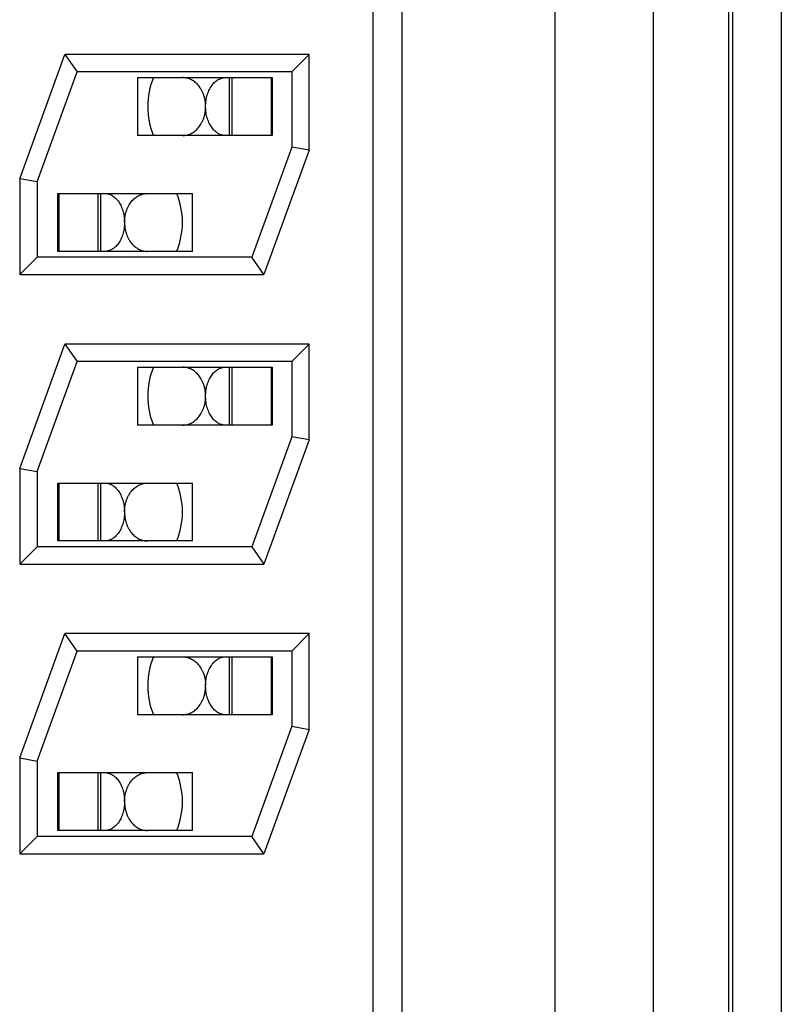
# Model space of a CAD drawing. Header units: inches. Extents: x 0 to 34, y 0 to 22.
# Tile 31 of 224: x 6.894 to 7.025, y 15.854 to 16.024. Entities that reach past the tile are written whole.
import ezdxf

# ---------------------------------------------------------------- set-up
doc = ezdxf.new("R2010")
doc.units = ezdxf.units.IN
doc.header["$LTSCALE"] = 1.87
doc.header["$MEASUREMENT"] = 0
doc.layers.get('0').update_dxf_attribs({"linetype": 'CONTINUOUS'})

msp = doc.modelspace()

# ---------------------------------------------------------------- linework, layer by layer
at = {"color": 7, "linetype": 'CONTINUOUS'}
for p, q in [((7.0251809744, 16.3535057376), (7.0251809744, 15.8210502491)), ((6.9596309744, 16.3454118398), (6.9596309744, 15.8284118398)), ((6.9861309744, 15.8284118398), (6.9861309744, 16.3454118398)), ((7.0031309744, 15.8284118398), (7.0031309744, 16.3454118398)), ((7.0160593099, 16.3435142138), (7.0160593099, 15.8313094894)), ((7.0167590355, 16.3435142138), (7.0167590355, 15.8313094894)), ((6.9546309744, 16.3419118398), (6.9546309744, 15.8319118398)), ((6.8936309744, 15.9969408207), (6.9014457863, 16.0184118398)), ((6.9436309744, 16.0184118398), (6.9014457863, 16.0184118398)), ((6.9014457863, 16.0184118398), (6.9035464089, 16.0154118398)), ((6.9436309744, 16.0184118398), (6.9406309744, 16.0154118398)), ((6.9436309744, 16.0018828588), (6.9436309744, 16.0184118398)), ((6.8966309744, 15.9964118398), (6.9035464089, 16.0154118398)), ((6.9406309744, 16.0154118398), (6.9035464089, 16.0154118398)), ((6.913984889, 16.0144118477), (6.913984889, 16.0044118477)), ((6.9139848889, 16.0144118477), (6.9372440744, 16.0144118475)), ((6.9298469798, 16.0044118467), (6.9298469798, 16.0144118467)), ((6.9302853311, 16.0144118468), (6.9302853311, 16.0044118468)), ((6.9370487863, 16.0144118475), (6.9370487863, 16.0044118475)), ((6.9372440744, 16.0144118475), (6.9372440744, 16.0044118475)), ((6.9406309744, 16.0154118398), (6.9406309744, 16.0024118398)), ((6.9372440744, 16.0044118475), (6.913984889, 16.0044118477)), ((6.9406309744, 16.0024118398), (6.93371554, 15.9834118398)), ((6.9436309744, 16.0018828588), (6.9406309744, 16.0024118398)), ((6.9436309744, 16.0018828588), (6.9358161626, 15.9804118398)), ((6.8936309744, 15.9969408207), (6.8936309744, 15.9804118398)), ((6.8966309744, 15.9964118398), (6.8936309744, 15.9969408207)), ((6.8966309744, 15.9964118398), (6.8966309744, 15.9834118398)), ((6.9002440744, 15.9844118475), (6.9002440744, 15.9944118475)), ((6.9002440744, 15.9944118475), (6.9235032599, 15.9944118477)), ((6.9004393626, 15.9844118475), (6.9004393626, 15.9944118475)), ((6.9072028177, 15.9844118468), (6.9072028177, 15.9944118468)), ((6.907641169, 15.9844118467), (6.907641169, 15.9944118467)), ((6.9235032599, 15.9844118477), (6.9235032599, 15.9944118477)), ((6.9235032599, 15.9844118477), (6.9002440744, 15.9844118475)), ((6.8936309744, 15.9804118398), (6.8966309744, 15.9834118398)), ((6.93371554, 15.9834118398), (6.8966309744, 15.9834118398)), ((6.9358161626, 15.9804118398), (6.93371554, 15.9834118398)), ((6.8936309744, 15.9804118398), (6.9358161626, 15.9804118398)), ((6.8936309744, 15.9469408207), (6.9014457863, 15.9684118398)), ((6.9436309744, 15.9684118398), (6.9014457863, 15.9684118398)), ((6.9014457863, 15.9684118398), (6.9035464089, 15.9654118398)), ((6.9436309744, 15.9684118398), (6.9406309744, 15.9654118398)), ((6.9436309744, 15.9518828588), (6.9436309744, 15.9684118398)), ((6.8966309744, 15.9464118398), (6.9035464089, 15.9654118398)), ((6.9406309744, 15.9654118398), (6.9035464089, 15.9654118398)), ((6.9406309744, 15.9654118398), (6.9406309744, 15.9524118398)), ((6.913984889, 15.9644118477), (6.913984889, 15.9544118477)), ((6.9139848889, 15.9644118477), (6.9372440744, 15.9644118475)), ((6.9298469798, 15.9544118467), (6.9298469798, 15.9644118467)), ((6.9302853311, 15.9644118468), (6.9302853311, 15.9544118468)), ((6.9370487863, 15.9644118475), (6.9370487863, 15.9544118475)), ((6.9372440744, 15.9644118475), (6.9372440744, 15.9544118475)), ((6.9372440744, 15.9544118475), (6.913984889, 15.9544118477)), ((6.9406309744, 15.9524118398), (6.93371554, 15.9334118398)), ((6.9436309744, 15.9518828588), (6.9358161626, 15.9304118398)), ((6.9436309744, 15.9518828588), (6.9406309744, 15.9524118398)), ((6.8936309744, 15.9469408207), (6.8936309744, 15.9304118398)), ((6.8936309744, 15.9469408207), (6.8966309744, 15.9464118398)), ((6.8966309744, 15.9464118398), (6.8966309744, 15.9334118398)), ((6.9002440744, 15.9444118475), (6.9235032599, 15.9444118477)), ((6.9002440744, 15.9344118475), (6.9002440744, 15.9444118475)), ((6.9004393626, 15.9344118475), (6.9004393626, 15.9444118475)), ((6.9072028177, 15.9344118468), (6.9072028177, 15.9444118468)), ((6.907641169, 15.9344118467), (6.907641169, 15.9444118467)), ((6.9235032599, 15.9344118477), (6.9235032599, 15.9444118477)), ((6.9235032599, 15.9344118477), (6.9002440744, 15.9344118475)), ((6.8936309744, 15.9304118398), (6.8966309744, 15.9334118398)), ((6.93371554, 15.9334118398), (6.8966309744, 15.9334118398)), ((6.93371554, 15.9334118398), (6.9358161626, 15.9304118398)), ((6.8936309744, 15.9304118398), (6.9358161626, 15.9304118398)), ((6.8936309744, 15.8969408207), (6.9014457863, 15.9184118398)), ((6.9436309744, 15.9184118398), (6.9014457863, 15.9184118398)), ((6.9035464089, 15.9154118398), (6.9014457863, 15.9184118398)), ((6.9436309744, 15.9184118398), (6.9406309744, 15.9154118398)), ((6.9436309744, 15.9018828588), (6.9436309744, 15.9184118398)), ((6.8966309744, 15.8964118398), (6.9035464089, 15.9154118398)), ((6.9406309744, 15.9154118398), (6.9035464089, 15.9154118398)), ((6.913984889, 15.9144118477), (6.913984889, 15.9044118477)), ((6.9139848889, 15.9144118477), (6.9372440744, 15.9144118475)), ((6.9298469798, 15.9044118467), (6.9298469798, 15.9144118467)), ((6.9302853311, 15.9144118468), (6.9302853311, 15.9044118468)), ((6.9370487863, 15.9144118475), (6.9370487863, 15.9044118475)), ((6.9372440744, 15.9144118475), (6.9372440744, 15.9044118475)), ((6.9406309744, 15.9154118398), (6.9406309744, 15.9024118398)), ((6.9372440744, 15.9044118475), (6.913984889, 15.9044118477)), ((6.9406309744, 15.9024118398), (6.93371554, 15.8834118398)), ((6.9436309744, 15.9018828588), (6.9358161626, 15.8804118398)), ((6.9406309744, 15.9024118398), (6.9436309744, 15.9018828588)), ((6.8936309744, 15.8969408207), (6.8936309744, 15.8804118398)), ((6.8936309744, 15.8969408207), (6.8966309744, 15.8964118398)), ((6.8966309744, 15.8964118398), (6.8966309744, 15.8834118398)), ((6.9002440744, 15.8844118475), (6.9002440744, 15.8944118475)), ((6.9002440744, 15.8944118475), (6.9235032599, 15.8944118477)), ((6.9004393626, 15.8844118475), (6.9004393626, 15.8944118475)), ((6.9072028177, 15.8844118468), (6.9072028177, 15.8944118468)), ((6.907641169, 15.8844118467), (6.907641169, 15.8944118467)), ((6.9235032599, 15.8844118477), (6.9235032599, 15.8944118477)), ((6.8936309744, 15.8804118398), (6.8966309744, 15.8834118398)), ((6.93371554, 15.8834118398), (6.8966309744, 15.8834118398)), ((6.9235032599, 15.8844118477), (6.9002440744, 15.8844118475)), ((6.9358161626, 15.8804118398), (6.93371554, 15.8834118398)), ((6.8936309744, 15.8804118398), (6.9358161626, 15.8804118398))]:
    msp.add_line(p, q, dxfattribs=at)
for centre, start, end in [((6.9287440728, 16.0094113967), 157.3779860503, 179.9708157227), ((6.9287440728, 16.0094113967), 180.0283441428, 202.6177159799), ((6.908744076, 15.9894122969), 0.0283511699, 22.6177159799), ((6.908744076, 15.9894122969), 337.3779860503, 359.9708456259), ((6.9287440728, 15.9594113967), 157.3779860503, 179.9708157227), ((6.9287440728, 15.9594113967), 180.0283441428, 202.6177159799), ((6.908744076, 15.9394122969), 0.0283511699, 22.6177159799), ((6.908744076, 15.9394122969), 337.3779860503, 359.9708456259), ((6.9287440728, 15.9094113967), 157.3779860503, 179.9708157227), ((6.9287440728, 15.9094113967), 180.0283441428, 202.6177159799), ((6.908744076, 15.8894122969), 0.0283511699, 22.6177159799), ((6.908744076, 15.8894122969), 337.3779860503, 359.9708456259)]:
    msp.add_arc(centre, 0.013, start, end, dxfattribs=at)
for points, knots in [([(6.9257461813, 16.0094286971), (6.9257461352, 16.0095221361), (6.925739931, 16.0096621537), (6.9257293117, 16.0098484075), (6.9257152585, 16.010033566), (6.9256891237, 16.0102628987), (6.9256466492, 16.0105344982), (6.9255927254, 16.010800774), (6.9255072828, 16.011144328), (6.9253758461, 16.0115549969), (6.925180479, 16.0120174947), (6.9248850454, 16.0125698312), (6.924530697, 16.0130572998), (6.9241276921, 16.0134647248), (6.9238161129, 16.0137217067), (6.9234914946, 16.0139372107), (6.9231563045, 16.0141119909), (6.9228127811, 16.0142467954), (6.9224629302, 16.0143423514), (6.9221086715, 16.0143992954), (6.9218706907, 16.0144118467), (6.9217520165, 16.0144118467)], [0, 0, 0, 0, 0.0395966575, 0.0593555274, 0.0790626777, 0.1182784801, 0.1571319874, 0.1955243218, 0.2333678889, 0.3071157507, 0.377992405, 0.4458165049, 0.5723064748, 0.6315002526, 0.688331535, 0.743148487, 0.7963207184, 0.8482247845, 0.8992337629, 0.9497094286, 1, 1, 1, 1]), ([(6.9257440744, 16.0094118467), (6.9257442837, 16.0095024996), (6.9257473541, 16.0096835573), (6.9257626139, 16.0099540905), (6.925787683, 16.0102223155), (6.9258338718, 16.0105732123), (6.9259145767, 16.0109994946), (6.9260874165, 16.0116391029), (6.9263752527, 16.0123618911), (6.9267615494, 16.0129954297), (6.9271099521, 16.0134164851), (6.9273789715, 16.0136828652), (6.9276600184, 16.0139080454), (6.9279507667, 16.0140920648), (6.9282490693, 16.0142350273), (6.9285529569, 16.014337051), (6.9288604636, 16.0143982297), (6.9290672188, 16.0144118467), (6.9291698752, 16.0144118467)], [0, 0, 0, 0, 0.0407646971, 0.0814091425, 0.1218166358, 0.1618758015, 0.2405319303, 0.3166939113, 0.4595834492, 0.5888040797, 0.6484430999, 0.7049909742, 0.7587467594, 0.8100725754, 0.8593835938, 0.9071399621, 0.953837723, 1, 1, 1, 1]), ([(6.9217515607, 16.0044118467), (6.9218702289, 16.0044118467), (6.9221081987, 16.0044243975), (6.9224624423, 16.0044813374), (6.9228122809, 16.004576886), (6.9231557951, 16.004711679), (6.9234909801, 16.0048864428), (6.9238155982, 16.0051019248), (6.9241271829, 16.0053588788), (6.9245302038, 16.0057662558), (6.9248845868, 16.0062536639), (6.9251800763, 16.0068059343), (6.9253754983, 16.007268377), (6.9255069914, 16.0076790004), (6.9255924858, 16.0080225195), (6.9256464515, 16.0082887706), (6.9256889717, 16.0085603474), (6.925715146, 16.0087896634), (6.9257292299, 16.0089748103), (6.9257398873, 16.0091610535), (6.9257461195, 16.0093010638), (6.9257461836, 16.0093944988)], [0, 0, 0, 0, 0.0502903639, 0.1007662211, 0.1517755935, 0.2036803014, 0.2568533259, 0.3116711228, 0.3685031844, 0.4276975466, 0.5541877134, 0.6220112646, 0.6928869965, 0.7666337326, 0.8044767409, 0.8428685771, 0.8817217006, 0.9209372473, 0.9406443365, 0.9604032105, 1, 1, 1, 1]), ([(6.9291698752, 16.0044118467), (6.9290672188, 16.0044118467), (6.9288604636, 16.0044254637), (6.9285529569, 16.0044866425), (6.9282490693, 16.0045886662), (6.9279507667, 16.0047316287), (6.9276600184, 16.004915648), (6.9273789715, 16.0051408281), (6.9271099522, 16.0054072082), (6.9267615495, 16.0058282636), (6.9263752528, 16.0064618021), (6.9260874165, 16.0071845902), (6.9259145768, 16.0078241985), (6.9258338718, 16.0082504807), (6.9257876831, 16.0086013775), (6.9257626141, 16.0088696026), (6.9257473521, 16.0091401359), (6.9257442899, 16.0093211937), (6.9257440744, 16.0094118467)], [0, 0, 0, 0, 0.046162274, 0.0928600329, 0.1406164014, 0.1899274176, 0.2412532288, 0.295009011, 0.3515568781, 0.4111958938, 0.5404165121, 0.6833060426, 0.7594680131, 0.8381241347, 0.8781833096, 0.9185908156, 0.9592352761, 1, 1, 1, 1]), ([(6.9083182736, 15.9944118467), (6.90842093, 15.9944118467), (6.9086276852, 15.9943982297), (6.9089351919, 15.994337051), (6.9092390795, 15.9942350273), (6.9095373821, 15.9940920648), (6.9098281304, 15.9939080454), (6.9101091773, 15.9936828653), (6.9103781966, 15.9934164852), (6.9107265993, 15.9929954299), (6.9111128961, 15.9923618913), (6.9114007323, 15.9916391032), (6.9115735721, 15.9909994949), (6.911654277, 15.9905732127), (6.9117004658, 15.9902223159), (6.9117255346, 15.9899540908), (6.9117407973, 15.9896835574), (6.9117438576, 15.9895024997), (6.9117440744, 15.9894118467)], [0, 0, 0, 0, 0.0461622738, 0.0928600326, 0.1406164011, 0.1899274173, 0.2412532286, 0.295009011, 0.3515568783, 0.4111958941, 0.5404165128, 0.6833060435, 0.7594680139, 0.8381241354, 0.8781833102, 0.9185908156, 0.959235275, 1, 1, 1, 1]), ([(6.9117419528, 15.9894292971), (6.9117420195, 15.989522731), (6.911748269, 15.9896627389), (6.9117589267, 15.9898489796), (6.9117730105, 15.990034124), (6.9117991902, 15.9902634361), (6.9118417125, 15.9905350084), (6.9118956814, 15.9908012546), (6.9119811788, 15.991144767), (6.912112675, 15.9915553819), (6.9123080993, 15.9920178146), (6.91260359, 15.9925700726), (6.9129579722, 15.9930574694), (6.9133609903, 15.9934648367), (6.9136725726, 15.9937217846), (6.9139971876, 15.9939372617), (6.9143323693, 15.9941120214), (6.9146758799, 15.9942468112), (6.9150257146, 15.9943423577), (6.9153799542, 15.9943992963), (6.9156179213, 15.9944118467), (6.9157365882, 15.9944118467)], [0, 0, 0, 0, 0.0395968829, 0.0593557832, 0.0790628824, 0.1182784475, 0.1571315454, 0.1955233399, 0.2333662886, 0.3071128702, 0.3779884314, 0.4458118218, 0.5723017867, 0.6314961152, 0.6883281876, 0.7431460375, 0.7963191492, 0.848223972, 0.8992334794, 0.9497094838, 1, 1, 1, 1]), ([(6.9117440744, 15.9894118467), (6.9117438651, 15.9893211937), (6.9117407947, 15.9891401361), (6.911725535, 15.9888696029), (6.9117004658, 15.9886013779), (6.9116542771, 15.9882504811), (6.9115735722, 15.9878241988), (6.9114007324, 15.9871845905), (6.9111128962, 15.9864618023), (6.9107265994, 15.9858282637), (6.9103781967, 15.9854072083), (6.9101091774, 15.9851408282), (6.9098281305, 15.9849156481), (6.9095373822, 15.9847316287), (6.9092390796, 15.9845886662), (6.9089351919, 15.9844866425), (6.9086276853, 15.9844254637), (6.9084209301, 15.9844118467), (6.9083182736, 15.9844118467)], [0, 0, 0, 0, 0.0407646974, 0.0814091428, 0.1218166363, 0.1618758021, 0.2405319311, 0.3166939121, 0.4595834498, 0.58880408, 0.6484431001, 0.7049909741, 0.7587467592, 0.8100725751, 0.8593835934, 0.9071399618, 0.9538377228, 1, 1, 1, 1]), ([(6.9117419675, 15.9893949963), (6.9117420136, 15.9893015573), (6.9117482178, 15.9891615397), (6.9117588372, 15.9889752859), (6.9117728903, 15.9887901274), (6.9117990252, 15.9885607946), (6.9118414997, 15.9882891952), (6.9118954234, 15.9880229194), (6.911980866, 15.9876793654), (6.9121123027, 15.9872686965), (6.9123076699, 15.9868061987), (6.9126031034, 15.9862538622), (6.9129574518, 15.9857663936), (6.9133604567, 15.9853589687), (6.9136720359, 15.9851019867), (6.9139966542, 15.9848864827), (6.9143318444, 15.9847117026), (6.9146753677, 15.984576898), (6.9150252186, 15.9844813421), (6.9153794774, 15.9844243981), (6.9156174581, 15.9844118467), (6.9157361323, 15.9844118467)], [0, 0, 0, 0, 0.0395966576, 0.0593555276, 0.0790626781, 0.1182784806, 0.1571319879, 0.1955243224, 0.2333678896, 0.3071157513, 0.3779924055, 0.4458165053, 0.5723064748, 0.6315002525, 0.6883315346, 0.7431484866, 0.796320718, 0.8482247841, 0.8992337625, 0.9497094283, 1, 1, 1, 1]), ([(6.9257461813, 15.9594286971), (6.9257461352, 15.9595221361), (6.925739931, 15.9596621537), (6.9257293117, 15.9598484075), (6.9257152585, 15.960033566), (6.9256891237, 15.9602628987), (6.9256466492, 15.9605344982), (6.9255927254, 15.960800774), (6.9255072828, 15.961144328), (6.9253758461, 15.9615549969), (6.925180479, 15.9620174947), (6.9248850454, 15.9625698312), (6.924530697, 15.9630572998), (6.9241276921, 15.9634647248), (6.9238161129, 15.9637217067), (6.9234914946, 15.9639372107), (6.9231563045, 15.9641119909), (6.9228127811, 15.9642467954), (6.9224629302, 15.9643423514), (6.9221086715, 15.9643992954), (6.9218706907, 15.9644118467), (6.9217520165, 15.9644118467)], [0, 0, 0, 0, 0.0395966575, 0.0593555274, 0.0790626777, 0.1182784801, 0.1571319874, 0.1955243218, 0.2333678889, 0.3071157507, 0.377992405, 0.4458165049, 0.5723064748, 0.6315002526, 0.688331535, 0.743148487, 0.7963207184, 0.8482247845, 0.8992337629, 0.9497094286, 1, 1, 1, 1]), ([(6.9257440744, 15.9594118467), (6.9257442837, 15.9595024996), (6.9257473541, 15.9596835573), (6.9257626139, 15.9599540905), (6.925787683, 15.9602223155), (6.9258338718, 15.9605732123), (6.9259145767, 15.9609994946), (6.9260874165, 15.9616391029), (6.9263752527, 15.9623618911), (6.9267615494, 15.9629954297), (6.9271099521, 15.9634164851), (6.9273789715, 15.9636828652), (6.9276600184, 15.9639080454), (6.9279507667, 15.9640920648), (6.9282490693, 15.9642350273), (6.9285529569, 15.964337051), (6.9288604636, 15.9643982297), (6.9290672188, 15.9644118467), (6.9291698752, 15.9644118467)], [0, 0, 0, 0, 0.0407646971, 0.0814091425, 0.1218166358, 0.1618758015, 0.2405319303, 0.3166939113, 0.4595834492, 0.5888040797, 0.6484430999, 0.7049909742, 0.7587467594, 0.8100725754, 0.8593835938, 0.9071399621, 0.953837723, 1, 1, 1, 1]), ([(6.9217515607, 15.9544118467), (6.9218702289, 15.9544118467), (6.9221081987, 15.9544243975), (6.9224624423, 15.9544813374), (6.9228122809, 15.954576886), (6.9231557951, 15.954711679), (6.9234909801, 15.9548864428), (6.9238155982, 15.9551019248), (6.9241271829, 15.9553588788), (6.9245302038, 15.9557662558), (6.9248845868, 15.9562536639), (6.9251800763, 15.9568059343), (6.9253754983, 15.957268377), (6.9255069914, 15.9576790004), (6.9255924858, 15.9580225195), (6.9256464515, 15.9582887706), (6.9256889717, 15.9585603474), (6.925715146, 15.9587896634), (6.9257292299, 15.9589748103), (6.9257398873, 15.9591610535), (6.9257461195, 15.9593010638), (6.9257461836, 15.9593944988)], [0, 0, 0, 0, 0.0502903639, 0.1007662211, 0.1517755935, 0.2036803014, 0.2568533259, 0.3116711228, 0.3685031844, 0.4276975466, 0.5541877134, 0.6220112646, 0.6928869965, 0.7666337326, 0.8044767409, 0.8428685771, 0.8817217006, 0.9209372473, 0.9406443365, 0.9604032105, 1, 1, 1, 1]), ([(6.9291698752, 15.9544118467), (6.9290672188, 15.9544118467), (6.9288604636, 15.9544254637), (6.9285529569, 15.9544866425), (6.9282490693, 15.9545886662), (6.9279507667, 15.9547316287), (6.9276600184, 15.954915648), (6.9273789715, 15.9551408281), (6.9271099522, 15.9554072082), (6.9267615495, 15.9558282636), (6.9263752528, 15.9564618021), (6.9260874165, 15.9571845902), (6.9259145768, 15.9578241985), (6.9258338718, 15.9582504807), (6.9257876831, 15.9586013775), (6.9257626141, 15.9588696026), (6.9257473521, 15.9591401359), (6.9257442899, 15.9593211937), (6.9257440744, 15.9594118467)], [0, 0, 0, 0, 0.046162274, 0.0928600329, 0.1406164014, 0.1899274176, 0.2412532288, 0.295009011, 0.3515568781, 0.4111958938, 0.5404165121, 0.6833060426, 0.7594680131, 0.8381241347, 0.8781833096, 0.9185908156, 0.9592352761, 1, 1, 1, 1]), ([(6.9083182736, 15.9444118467), (6.90842093, 15.9444118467), (6.9086276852, 15.9443982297), (6.9089351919, 15.944337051), (6.9092390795, 15.9442350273), (6.9095373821, 15.9440920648), (6.9098281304, 15.9439080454), (6.9101091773, 15.9436828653), (6.9103781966, 15.9434164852), (6.9107265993, 15.9429954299), (6.9111128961, 15.9423618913), (6.9114007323, 15.9416391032), (6.9115735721, 15.9409994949), (6.911654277, 15.9405732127), (6.9117004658, 15.9402223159), (6.9117255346, 15.9399540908), (6.9117407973, 15.9396835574), (6.9117438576, 15.9395024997), (6.9117440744, 15.9394118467)], [0, 0, 0, 0, 0.0461622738, 0.0928600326, 0.1406164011, 0.1899274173, 0.2412532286, 0.295009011, 0.3515568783, 0.4111958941, 0.5404165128, 0.6833060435, 0.7594680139, 0.8381241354, 0.8781833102, 0.9185908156, 0.959235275, 1, 1, 1, 1]), ([(6.9117419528, 15.9394292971), (6.9117420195, 15.939522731), (6.911748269, 15.9396627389), (6.9117589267, 15.9398489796), (6.9117730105, 15.940034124), (6.9117991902, 15.9402634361), (6.9118417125, 15.9405350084), (6.9118956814, 15.9408012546), (6.9119811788, 15.941144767), (6.912112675, 15.9415553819), (6.9123080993, 15.9420178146), (6.91260359, 15.9425700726), (6.9129579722, 15.9430574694), (6.9133609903, 15.9434648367), (6.9136725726, 15.9437217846), (6.9139971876, 15.9439372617), (6.9143323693, 15.9441120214), (6.9146758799, 15.9442468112), (6.9150257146, 15.9443423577), (6.9153799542, 15.9443992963), (6.9156179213, 15.9444118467), (6.9157365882, 15.9444118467)], [0, 0, 0, 0, 0.0395968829, 0.0593557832, 0.0790628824, 0.1182784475, 0.1571315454, 0.1955233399, 0.2333662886, 0.3071128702, 0.3779884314, 0.4458118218, 0.5723017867, 0.6314961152, 0.6883281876, 0.7431460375, 0.7963191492, 0.848223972, 0.8992334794, 0.9497094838, 1, 1, 1, 1]), ([(6.9117440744, 15.9394118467), (6.9117438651, 15.9393211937), (6.9117407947, 15.9391401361), (6.911725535, 15.9388696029), (6.9117004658, 15.9386013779), (6.9116542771, 15.9382504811), (6.9115735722, 15.9378241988), (6.9114007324, 15.9371845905), (6.9111128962, 15.9364618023), (6.9107265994, 15.9358282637), (6.9103781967, 15.9354072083), (6.9101091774, 15.9351408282), (6.9098281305, 15.9349156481), (6.9095373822, 15.9347316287), (6.9092390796, 15.9345886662), (6.9089351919, 15.9344866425), (6.9086276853, 15.9344254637), (6.9084209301, 15.9344118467), (6.9083182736, 15.9344118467)], [0, 0, 0, 0, 0.0407646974, 0.0814091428, 0.1218166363, 0.1618758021, 0.2405319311, 0.3166939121, 0.4595834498, 0.58880408, 0.6484431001, 0.7049909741, 0.7587467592, 0.8100725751, 0.8593835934, 0.9071399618, 0.9538377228, 1, 1, 1, 1]), ([(6.9117419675, 15.9393949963), (6.9117420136, 15.9393015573), (6.9117482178, 15.9391615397), (6.9117588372, 15.9389752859), (6.9117728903, 15.9387901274), (6.9117990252, 15.9385607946), (6.9118414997, 15.9382891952), (6.9118954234, 15.9380229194), (6.911980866, 15.9376793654), (6.9121123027, 15.9372686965), (6.9123076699, 15.9368061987), (6.9126031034, 15.9362538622), (6.9129574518, 15.9357663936), (6.9133604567, 15.9353589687), (6.9136720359, 15.9351019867), (6.9139966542, 15.9348864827), (6.9143318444, 15.9347117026), (6.9146753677, 15.934576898), (6.9150252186, 15.9344813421), (6.9153794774, 15.9344243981), (6.9156174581, 15.9344118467), (6.9157361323, 15.9344118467)], [0, 0, 0, 0, 0.0395966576, 0.0593555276, 0.0790626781, 0.1182784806, 0.1571319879, 0.1955243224, 0.2333678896, 0.3071157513, 0.3779924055, 0.4458165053, 0.5723064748, 0.6315002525, 0.6883315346, 0.7431484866, 0.796320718, 0.8482247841, 0.8992337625, 0.9497094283, 1, 1, 1, 1]), ([(6.9217520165, 15.9144118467), (6.9218706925, 15.9144118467), (6.9221086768, 15.914399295), (6.9224629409, 15.9143423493), (6.9228127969, 15.9142467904), (6.923156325, 15.9141119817), (6.9234915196, 15.9139371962), (6.9238161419, 15.9137216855), (6.9241277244, 15.9134646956), (6.9245307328, 15.9130572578), (6.9248850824, 15.9125697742), (6.9251805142, 15.9120174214), (6.9253758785, 15.9115549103), (6.925507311, 15.9111442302), (6.9255927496, 15.9108006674), (6.9256466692, 15.9105343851), (6.9256891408, 15.9102627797), (6.9257152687, 15.9100334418), (6.9257293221, 15.9098482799), (6.9257399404, 15.9096620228), (6.925746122, 15.9095220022), (6.9257461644, 15.9094285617)], [0, 0, 0, 0, 0.0502903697, 0.1007658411, 0.1517746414, 0.2036785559, 0.2568506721, 0.3116675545, 0.3684988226, 0.4276926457, 0.5541828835, 0.6220071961, 0.6928840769, 0.7666321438, 0.80447579, 0.8428681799, 0.8817217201, 0.9209374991, 0.9406446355, 0.9604034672, 1, 1, 1, 1]), ([(6.9257440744, 15.9094118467), (6.9257442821, 15.9095024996), (6.9257473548, 15.9096835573), (6.9257626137, 15.9099540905), (6.925787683, 15.9102223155), (6.9258338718, 15.9105732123), (6.9259145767, 15.9109994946), (6.9260874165, 15.9116391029), (6.9263752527, 15.9123618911), (6.9267615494, 15.9129954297), (6.9271099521, 15.9134164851), (6.9273789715, 15.9136828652), (6.9276600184, 15.9139080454), (6.9279507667, 15.9140920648), (6.9282490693, 15.9142350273), (6.9285529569, 15.914337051), (6.9288604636, 15.9143982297), (6.9290672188, 15.9144118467), (6.9291698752, 15.9144118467)], [0, 0, 0, 0, 0.0407646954, 0.0814091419, 0.1218166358, 0.1618758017, 0.2405319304, 0.3166939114, 0.4595834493, 0.5888040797, 0.6484431, 0.7049909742, 0.7587467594, 0.8100725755, 0.8593835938, 0.9071399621, 0.953837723, 1, 1, 1, 1]), ([(6.9217515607, 15.9044118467), (6.9218702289, 15.9044118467), (6.9221081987, 15.9044243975), (6.9224624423, 15.9044813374), (6.9228122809, 15.904576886), (6.9231557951, 15.904711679), (6.9234909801, 15.9048864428), (6.9238155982, 15.9051019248), (6.9241271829, 15.9053588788), (6.9245302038, 15.9057662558), (6.9248845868, 15.9062536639), (6.9251800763, 15.9068059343), (6.9253754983, 15.907268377), (6.9255069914, 15.9076790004), (6.9255924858, 15.9080225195), (6.9256464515, 15.9082887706), (6.9256889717, 15.9085603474), (6.925715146, 15.9087896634), (6.9257292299, 15.9089748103), (6.9257398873, 15.9091610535), (6.9257461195, 15.9093010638), (6.9257461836, 15.9093944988)], [0, 0, 0, 0, 0.0502903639, 0.1007662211, 0.1517755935, 0.2036803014, 0.2568533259, 0.3116711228, 0.3685031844, 0.4276975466, 0.5541877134, 0.6220112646, 0.6928869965, 0.7666337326, 0.8044767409, 0.8428685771, 0.8817217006, 0.9209372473, 0.9406443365, 0.9604032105, 1, 1, 1, 1]), ([(6.9291698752, 15.9044118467), (6.9290672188, 15.9044118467), (6.9288604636, 15.9044254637), (6.9285529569, 15.9044866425), (6.9282490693, 15.9045886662), (6.9279507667, 15.9047316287), (6.9276600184, 15.904915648), (6.9273789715, 15.9051408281), (6.9271099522, 15.9054072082), (6.9267615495, 15.9058282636), (6.9263752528, 15.9064618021), (6.9260874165, 15.9071845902), (6.9259145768, 15.9078241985), (6.9258338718, 15.9082504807), (6.9257876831, 15.9086013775), (6.9257626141, 15.9088696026), (6.9257473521, 15.9091401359), (6.9257442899, 15.9093211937), (6.9257440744, 15.9094118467)], [0, 0, 0, 0, 0.046162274, 0.0928600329, 0.1406164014, 0.1899274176, 0.2412532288, 0.295009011, 0.3515568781, 0.4111958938, 0.5404165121, 0.6833060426, 0.7594680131, 0.8381241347, 0.8781833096, 0.9185908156, 0.9592352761, 1, 1, 1, 1]), ([(6.9083182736, 15.8944118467), (6.90842093, 15.8944118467), (6.9086276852, 15.8943982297), (6.9089351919, 15.894337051), (6.9092390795, 15.8942350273), (6.9095373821, 15.8940920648), (6.9098281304, 15.8939080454), (6.9101091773, 15.8936828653), (6.9103781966, 15.8934164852), (6.9107265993, 15.8929954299), (6.9111128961, 15.8923618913), (6.9114007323, 15.8916391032), (6.9115735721, 15.8909994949), (6.911654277, 15.8905732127), (6.9117004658, 15.8902223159), (6.9117255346, 15.8899540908), (6.9117407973, 15.8896835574), (6.9117438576, 15.8895024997), (6.9117440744, 15.8894118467)], [0, 0, 0, 0, 0.0461622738, 0.0928600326, 0.1406164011, 0.1899274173, 0.2412532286, 0.295009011, 0.3515568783, 0.4111958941, 0.5404165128, 0.6833060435, 0.7594680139, 0.8381241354, 0.8781833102, 0.9185908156, 0.959235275, 1, 1, 1, 1]), ([(6.9117419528, 15.8894292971), (6.9117420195, 15.889522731), (6.911748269, 15.8896627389), (6.9117589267, 15.8898489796), (6.9117730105, 15.890034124), (6.9117991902, 15.8902634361), (6.9118417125, 15.8905350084), (6.9118956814, 15.8908012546), (6.9119811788, 15.891144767), (6.912112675, 15.8915553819), (6.9123080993, 15.8920178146), (6.91260359, 15.8925700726), (6.9129579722, 15.8930574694), (6.9133609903, 15.8934648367), (6.9136725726, 15.8937217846), (6.9139971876, 15.8939372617), (6.9143323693, 15.8941120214), (6.9146758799, 15.8942468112), (6.9150257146, 15.8943423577), (6.9153799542, 15.8943992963), (6.9156179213, 15.8944118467), (6.9157365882, 15.8944118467)], [0, 0, 0, 0, 0.0395968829, 0.0593557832, 0.0790628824, 0.1182784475, 0.1571315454, 0.1955233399, 0.2333662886, 0.3071128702, 0.3779884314, 0.4458118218, 0.5723017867, 0.6314961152, 0.6883281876, 0.7431460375, 0.7963191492, 0.848223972, 0.8992334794, 0.9497094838, 1, 1, 1, 1]), ([(6.9117440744, 15.8894118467), (6.9117438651, 15.8893211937), (6.9117407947, 15.8891401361), (6.911725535, 15.8888696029), (6.9117004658, 15.8886013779), (6.9116542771, 15.8882504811), (6.9115735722, 15.8878241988), (6.9114007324, 15.8871845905), (6.9111128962, 15.8864618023), (6.9107265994, 15.8858282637), (6.9103781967, 15.8854072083), (6.9101091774, 15.8851408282), (6.9098281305, 15.8849156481), (6.9095373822, 15.8847316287), (6.9092390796, 15.8845886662), (6.9089351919, 15.8844866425), (6.9086276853, 15.8844254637), (6.9084209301, 15.8844118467), (6.9083182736, 15.8844118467)], [0, 0, 0, 0, 0.0407646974, 0.0814091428, 0.1218166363, 0.1618758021, 0.2405319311, 0.3166939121, 0.4595834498, 0.58880408, 0.6484431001, 0.7049909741, 0.7587467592, 0.8100725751, 0.8593835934, 0.9071399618, 0.9538377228, 1, 1, 1, 1]), ([(6.9117419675, 15.8893949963), (6.9117420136, 15.8893015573), (6.9117482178, 15.8891615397), (6.9117588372, 15.8889752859), (6.9117728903, 15.8887901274), (6.9117990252, 15.8885607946), (6.9118414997, 15.8882891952), (6.9118954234, 15.8880229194), (6.911980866, 15.8876793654), (6.9121123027, 15.8872686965), (6.9123076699, 15.8868061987), (6.9126031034, 15.8862538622), (6.9129574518, 15.8857663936), (6.9133604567, 15.8853589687), (6.9136720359, 15.8851019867), (6.9139966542, 15.8848864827), (6.9143318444, 15.8847117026), (6.9146753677, 15.884576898), (6.9150252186, 15.8844813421), (6.9153794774, 15.8844243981), (6.9156174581, 15.8844118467), (6.9157361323, 15.8844118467)], [0, 0, 0, 0, 0.0395966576, 0.0593555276, 0.0790626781, 0.1182784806, 0.1571319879, 0.1955243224, 0.2333678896, 0.3071157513, 0.3779924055, 0.4458165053, 0.5723064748, 0.6315002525, 0.6883315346, 0.7431484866, 0.796320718, 0.8482247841, 0.8992337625, 0.9497094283, 1, 1, 1, 1])]:
    msp.add_open_spline(points, degree=3, knots=knots, dxfattribs=at)

doc.saveas('drawing.dxf')
